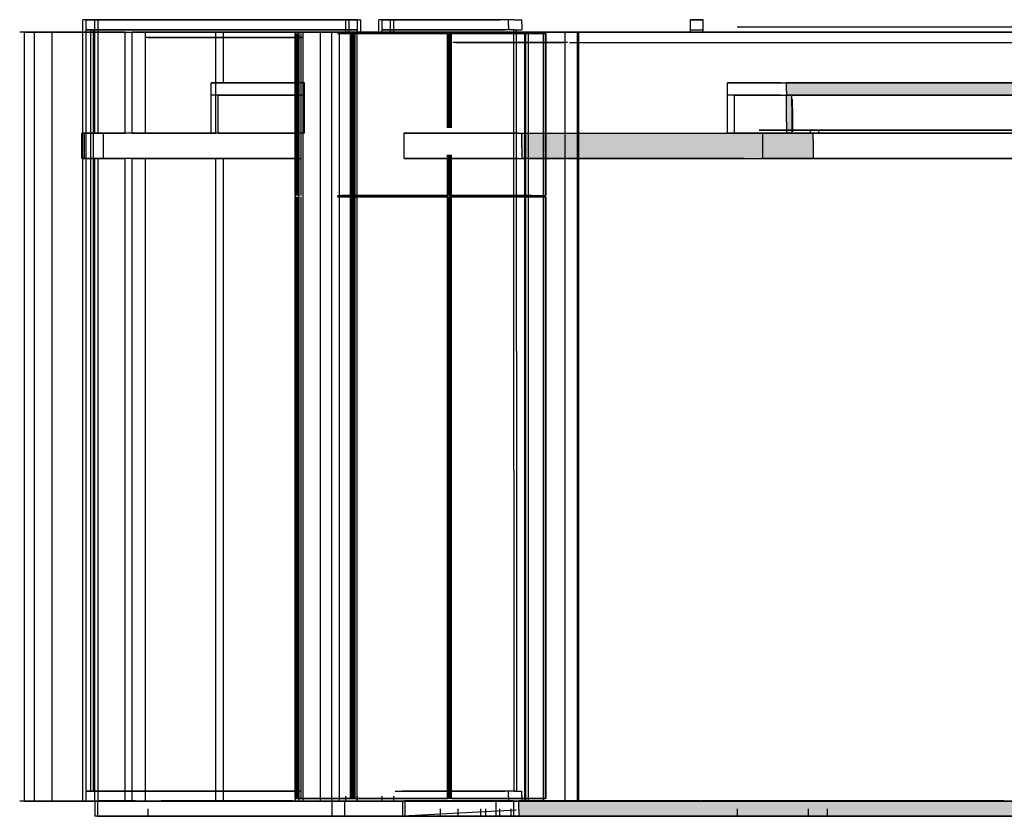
# Model space of a CAD drawing. Header units: millimetres. Extents: x -8297 to 34045, y -61360 to 6071.
# Tile 20 of 68: x -9 to 3898, y -30060 to -26900. Entities that reach past the tile are written whole.
import ezdxf

# ---------------------------------------------------------------- set-up
doc = ezdxf.new("R2010")
doc.units = ezdxf.units.MM
for name, color, linetype in [('S-TAGLIO-CS', 9, 'Continuous'), ('S-TAGLIO-PAV', 33, 'Continuous'), ('S-TAGLIO-SOFF', 8, 'Continuous'), ('S-TAGLIO-VETRO', 5, 'Continuous'), ('S-VISTA', 8, 'Continuous')]:
    doc.layers.add(name, color=color, linetype=linetype)

msp = doc.modelspace()

# ---------------------------------------------------------------- hatches: boundary and pattern name
at = {"layer": 'S-TAGLIO-CS'}
for points in [[(7716, -27200), (4136, -27200), (3054, -27200), (3048, -27200), (3034, -27200), (3034, -27186), (3034, -27150), (6512, -27150), (7736, -27150), (7736, -27164), (7736, -27200), (7722, -27200), (7716, -27200)], [(3048, -27200), (3054, -27200), (3054, -27244), (3054, -27350), (3048, -27350), (3034, -27350), (3034, -27306), (3034, -27200), (3048, -27200)], [(2866, -27450), (1984, -27450), (1984, -27408), (1984, -27350), (2866, -27350), (2978, -27350), (3004, -27350), (3034, -27350), (3048, -27350), (3054, -27350), (3128, -27350), (3140, -27350), (3140, -27376), (3140, -27450), (3004, -27450), (2978, -27450), (2866, -27450)]]:
    msp.add_hatch(color=9, dxfattribs=at).paths.add_polyline_path(points)
at = {"layer": 'S-TAGLIO-PAV'}
for points in [[(2692, -30000), (1972, -30000), (1972, -29998), (2096, -29998), (2692, -29998), (2692, -30000)], [(8764, -30060), (8188, -30060), (8022, -30060), (7960, -30060), (7630, -30060), (5026, -30060), (4944, -30060), (4840, -30060), (1972, -30060), (1972, -30034), (1972, -30000), (2692, -30000), (2694, -30000), (2696, -30000), (3896, -30000), (3898, -30000), (3900, -30000), (4922, -30000), (5024, -30000), (5100, -30000), (5102, -30000), (5474, -30000), (5544, -30000), (6302, -30000), (6304, -30000), (7504, -30000), (7508, -30000), (8708, -30000), (8710, -30000), (8712, -30000), (8764, -30000), (8764, -30038), (8764, -30060)], [(3896, -30000), (2696, -30000), (2696, -29998), (3236, -29998), (3896, -29998), (3896, -30000)]]:
    msp.add_hatch(color=33, dxfattribs=at).paths.add_polyline_path(points)

# ---------------------------------------------------------------- linework, layer by layer
at = {"layer": 'S-TAGLIO-CS'}
for p, q in [((6511.1, -27150), (3033.7, -27150)), ((3033.7, -27185.2), (3033.7, -27150)), ((3033.7, -27185.2), (3033.7, -27200)), ((4136.5, -27200), (3033.7, -27200)), ((3033.7, -27200), (3048.8, -27200)), ((3033.7, -27305.7), (3033.7, -27200)), ((3048.8, -27200), (3054.9, -27200)), ((3054.9, -27243.5), (3054.9, -27200)), ((3057.2, -27252.6), (3057.2, -27215)), ((3054.9, -27243.5), (3054.9, -27350)), ((3057.2, -27252.6), (3057.2, -27345)), ((3033.7, -27305.7), (3033.7, -27350)), ((3128.9, -27338), (3152.3, -27338)), ((3128.9, -27346.8), (3128.9, -27338)), ((3128.9, -27346.8), (3128.9, -27350)), ((3152.3, -27338), (3160.7, -27338)), ((3160.7, -27341.1), (3160.7, -27338)), ((3160.7, -27341.1), (3160.7, -27350)), ((1983.2, -27350), (2866.1, -27350)), ((1983.2, -27408), (1983.2, -27350)), ((2866.1, -27350), (2978.9, -27350)), ((2978.9, -27350), (3003.1, -27350)), ((3003.1, -27350), (3139.5, -27350)), ((3048.8, -27350), (3033.7, -27350)), ((3048.8, -27350), (3054.9, -27350)), ((3152.3, -27350), (3128.9, -27350)), ((3139.5, -27376.7), (3139.5, -27350)), ((3139.5, -27376.7), (3139.5, -27450)), ((3152.3, -27350), (3160.7, -27350)), ((1983.2, -27408), (1983.2, -27450)), ((2866.1, -27450), (1983.2, -27450)), ((2866.1, -27450), (2978.9, -27450)), ((2978.9, -27450), (3003.1, -27450)), ((3003.1, -27450), (3139.5, -27450))]:
    msp.add_line(p, q, dxfattribs=at)
at = {"layer": 'S-TAGLIO-PAV'}
for p, q in [((2096.9, -29998), (1972, -29998)), ((1972, -29998.2), (1972, -30000)), ((1972.2, -30034.9), (1972.2, -30000)), ((1972.2, -30000), (4921.6, -30000)), ((2096.9, -29998), (2693, -29998)), ((2693, -29999.8), (2693, -29998)), ((2693, -30000), (2693.5, -30000)), ((2693.5, -30000), (2696, -30000)), ((3235.6, -29998), (2696, -29998)), ((2696, -29998.9), (2696, -29998)), ((2696, -29998.9), (2696, -30000)), ((3235.6, -29998), (3896, -29998)), ((3896, -29999.1), (3896, -29998)), ((3896, -29999.1), (3896, -30000)), ((3896, -30000), (3898, -30000)), ((1972.2, -30034.9), (1972.2, -30060)), ((4839.8, -30060), (1972.2, -30060))]:
    msp.add_line(p, q, dxfattribs=at)
at = {"layer": 'S-TAGLIO-SOFF'}
msp.add_line((2172.2, -26990), (4917.6, -26990), dxfattribs=at)
at = {"layer": 'S-TAGLIO-VETRO'}
for p, q in [((1952.9, -26900), (1930.8, -26900)), ((1930.8, -26923.2), (1930.8, -26900)), ((1952.9, -26900), (1983.2, -26900)), ((1983.2, -26917), (1983.2, -26900)), ((1983.2, -26917), (1983.2, -26940)), ((1930.8, -26923.2), (1930.8, -26940)), ((1952.9, -26940), (1930.8, -26940)), ((1956.3, -26940), (1952, -26940)), ((1952, -28687.3), (1952, -26940)), ((1952.9, -26940), (1983.2, -26940)), ((1956.3, -26940), (1962.1, -26940)), ((1962.1, -28215.3), (1962.1, -26940)), ((1962.1, -28215.3), (1962.1, -29960)), ((1952, -28687.3), (1952, -29960)), ((1952.9, -29960), (1930.8, -29960)), ((1930.8, -29983.2), (1930.8, -29960)), ((1956.3, -29960), (1952, -29960)), ((1952.9, -29960), (1983.2, -29960)), ((1956.3, -29960), (1962.1, -29960)), ((1983.2, -29977), (1983.2, -29960)), ((1930.8, -29983.2), (1930.8, -30000)), ((1952.9, -30000), (1930.8, -30000)), ((1952.9, -30000), (1983.2, -30000)), ((1983.2, -29977), (1983.2, -30000))]:
    msp.add_line(p, q, dxfattribs=at)
at = {"layer": 'S-VISTA'}
for p, q in [((290, -26900), (242, -26900)), ((242, -30000), (242, -26900)), ((255, -26900), (303, -26900)), ((255, -30000), (255, -26900)), ((255, -26900), (1285, -26900)), ((303, -26900), (255, -26900)), ((255, -26940), (255, -26900)), ((290, -27350), (290, -26900)), ((303, -27350), (303, -26900)), ((1332, -26900), (303, -26900)), ((303, -26940), (303, -26900)), ((1332, -26900), (1285, -26900)), ((1285, -26950), (1285, -26900)), ((1285, -26900), (1332, -26900)), ((1285, -26940), (1285, -26900)), ((1298, -26900), (1345, -26900)), ((1298, -26950), (1298, -26900)), ((1332, -26950), (1332, -26900)), ((1332, -26940), (1332, -26900)), ((1345, -26950), (1345, -26900)), ((1463, -26900), (1416, -26900)), ((1416, -26950), (1416, -26900)), ((1429, -26900), (1476, -26900)), ((1429, -26950), (1429, -26900)), ((1429, -26900), (1897, -26900)), ((1476, -26900), (1429, -26900)), ((1429, -26940), (1429, -26900)), ((1463, -26950), (1463, -26900)), ((1476, -26950), (1476, -26900)), ((1944, -26900), (1476, -26900)), ((1476, -26940), (1476, -26900)), ((2653, -26900), (2703, -26900)), ((2703, -26900), (2653, -26900)), ((2653, -26950), (2653, -26900)), ((2653, -26950), (2653, -26900)), ((2653, -26900), (2703, -26900)), ((2653, -26940), (2653, -26900)), ((2703, -26950), (2703, -26900)), ((2703, -26950), (2703, -26900)), ((2703, -26940), (2703, -26900)), ((50, -26950), (-8.8, -26950)), ((10, -26950), (2490, -26950)), ((10, -30000), (10, -26950)), ((120, -26950), (50, -26950)), ((50, -30000), (50, -26950)), ((410, -26950), (120, -26950)), ((120, -30000), (120, -26950)), ((255, -26940), (1285, -26940)), ((303, -26940), (255, -26940)), ((274, -26940), (1304, -26940)), ((274, -29960), (274, -26940)), ((1313, -26940), (284, -26940)), ((284, -29960), (284, -26940)), ((1332, -26940), (303, -26940)), ((410, -27350), (410, -26950)), ((490, -26950), (438, -26950)), ((438, -27350), (438, -26950)), ((770, -26950), (490, -26950)), ((490, -27350), (490, -26950)), ((800, -26950), (770, -26950)), ((770, -27350), (770, -26950)), ((2010, -26950), (800, -26950)), ((800, -27150), (800, -26950)), ((1084, -27597), (1084, -26955)), ((1185, -26950), (1085, -26950)), ((1085, -30000), (1085, -26950)), ((1087, -27597), (1087, -26955)), ((1089, -27597), (1089, -26955)), ((1093, -27597), (1093, -26955)), ((1095, -27597), (1095, -26955)), ((1100, -26950), (1141, -26950)), ((1100, -30000), (1100, -26950)), ((1108, -27597), (1108, -26955)), ((1835, -26950), (1116, -26950)), ((1116, -26950), (1330, -26950)), ((1116, -30000), (1116, -26950)), ((1141, -26950), (1260, -26950)), ((1230, -26950), (1185, -26950)), ((1185, -30000), (1185, -26950)), ((1260, -26950), (1230, -26950)), ((1230, -30000), (1230, -26950)), ((1252.5, -26955), (1304, -26955)), ((1260, -30000), (1260, -26950)), ((1322, -26955), (1269, -26955)), ((1285, -26940), (1332, -26940)), ((1304, -27597), (1304, -26955)), ((1689, -26955), (1308, -26955)), ((1308, -27597), (1308, -26955)), ((1309, -27597), (1309, -26955)), ((1312, -27597), (1312, -26955)), ((1317, -26955), (1691, -26955)), ((1317, -27597), (1317, -26955)), ((1322, -27597), (1322, -26955)), ((1330, -26950), (2049, -26950)), ((1330, -30000), (1330, -26950)), ((1429, -26940), (1897, -26940)), ((1476, -26940), (1429, -26940)), ((1448, -26940), (1916, -26940)), ((1925, -26940), (1457, -26940)), ((1944, -26940), (1476, -26940)), ((1689, -27329.5), (1689, -26955)), ((1691, -27329.5), (1691, -26955)), ((1694, -27329.5), (1694, -26955)), ((2021.6, -26955), (1695, -26955)), ((1695, -27329.5), (1695, -26955)), ((1699, -27329.5), (1699, -26955)), ((1704, -26955), (2078, -26955)), ((1704, -27329.5), (1704, -26955)), ((1760, -26950), (1850, -26950)), ((1844, -26950), (1770, -26950)), ((2049, -26950), (1835, -26950)), ((2085, -26950), (1844, -26950)), ((1850, -26950), (1925, -26950)), ((1925, -26950), (2025, -26950)), ((1995, -30000), (1995, -26950)), ((2000, -26950), (2085, -26950)), ((2000, -30000), (2000, -26950)), ((2075, -26950), (2010, -26950)), ((2070, -26950), (2010, -26950)), ((2010, -30000), (2010, -26950)), ((2025, -26950), (2125, -26950)), ((2155, -26950), (2070, -26950)), ((2070, -30000), (2070, -26950)), ((2078, -27597), (2078, -26955)), ((3110, -26950), (2080, -26950)), ((2080, -27597), (2080, -26955)), ((2115, -26950), (2155, -26950)), ((2205, -26950), (2115, -26950)), ((2115, -26950), (8795, -26950)), ((2210, -26950), (2115, -26950)), ((2135, -26950), (2205, -26950)), ((2155, -30000), (2155, -26950)), ((2205, -30000), (2205, -26950)), ((8795, -26950), (2210, -26950)), ((2210, -30000), (2210, -26950)), ((2510, -26950), (2560, -26950)), ((2560, -26950), (2800, -26950)), ((2653, -26940), (2703, -26940)), ((2800, -26950), (2850, -26950)), ((8920, -26930), (2838, -26930)), ((2850, -26950), (3150, -26950)), ((3175, -26950), (3110, -26950)), ((3160, -26950), (3360, -26950)), ((3470, -26950), (3175, -26950)), ((3360, -26950), (3435, -26950)), ((3435, -26950), (3475, -26950)), ((3475, -26950), (3435, -26950)), ((3435, -26950), (3475, -26950)), ((5555, -26950), (3475, -26950)), ((3475, -26950), (5555, -26950)), ((1116.7, -26970), (490, -26970)), ((500, -26970), (700, -26970)), ((700, -26970), (1106.2, -26970)), ((2164.3, -26990), (1710, -26990)), ((1720, -26990), (2080, -26990)), ((2080, -26990), (2150, -26990)), ((2190.5, -26990), (6234.5, -26990)), ((751, -27150), (1101.2, -27150)), ((1121, -27150), (751, -27150)), ((751, -27200), (751, -27150)), ((1121, -27200), (1121, -27150)), ((2800, -27150), (7736, -27150)), ((3010.9, -27150), (2800, -27150)), ((2800, -27200), (2800, -27150)), ((1121, -27200), (751, -27200)), ((1121, -27200), (751, -27200)), ((751, -27350), (751, -27200)), ((779, -27200), (1088.4, -27200)), ((779, -27350), (779, -27200)), ((1121, -27350), (1121, -27200)), ((3010.9, -27200), (2800, -27200)), ((3010.9, -27200), (2800, -27200)), ((2800, -27350), (2800, -27200)), ((2828, -27200), (3036.5, -27200)), ((2828, -27350), (2828, -27200)), ((7716, -27200), (3029.6, -27200)), ((3051.8, -27200), (7736, -27200)), ((3051.8, -27200), (7736, -27200)), ((2926, -27338), (2976.2, -27338)), ((3126, -27338), (2926, -27338)), ((2968, -27338), (3125.9, -27338)), ((7616, -27338), (3069, -27338)), ((3076.6, -27338), (7646, -27338)), ((324, -27350), (238, -27350)), ((238, -27450), (238, -27350)), ((242, -27350), (324, -27350)), ((290, -27350), (242, -27350)), ((242, -27450), (242, -27350)), ((248, -27350), (410, -27350)), ((248, -27450), (248, -27350)), ((1073.9, -27350), (290, -27350)), ((324, -27450), (324, -27350)), ((438, -27350), (490, -27350)), ((490, -27350), (770, -27350)), ((1121, -27350), (751, -27350)), ((779, -27350), (1088.4, -27350)), ((1517, -27350), (1997, -27350)), ((1970.7, -27350), (1517, -27350)), ((1517, -27450), (1517, -27350)), ((1997, -27450), (1997, -27350)), ((2010, -27350), (2070, -27350)), ((2010, -27450), (2010, -27350)), ((2070, -27350), (2155, -27350)), ((2070, -27450), (2070, -27350)), ((2155, -27450), (2155, -27350)), ((2161.5, -27350), (2208, -27350)), ((2208, -27350), (2909.9, -27350)), ((2208, -27450), (2208, -27350)), ((3010.9, -27350), (2800, -27350)), ((2800, -27350), (2900.7, -27350)), ((2928.8, -27350), (2828, -27350)), ((2828, -27350), (3036.5, -27350)), ((3126, -27350), (2926, -27350)), ((2926, -27350), (2976.2, -27350)), ((2940, -27350), (3099.9, -27350)), ((2990.6, -27350), (2940, -27350)), ((2940, -27450), (2940, -27350)), ((2968, -27350), (3125.9, -27350)), ((3051.8, -27350), (7736, -27350)), ((7616, -27350), (3069, -27350)), ((3076.6, -27350), (7646, -27350)), ((7716, -27350), (3080, -27350)), ((5776, -27350), (3091.9, -27350)), ((324, -27450), (238, -27450)), ((290, -27450), (242, -27450)), ((242, -27450), (324, -27450)), ((248, -27450), (410, -27450)), ((290, -30000), (290, -27450)), ((1073.9, -27450), (290, -27450)), ((303, -30000), (303, -27450)), ((410, -30000), (410, -27450)), ((438, -30000), (438, -27450)), ((438, -27450), (490, -27450)), ((490, -30000), (490, -27450)), ((490, -27450), (770, -27450)), ((770, -30000), (770, -27450)), ((770, -27450), (800, -27450)), ((800, -30000), (800, -27450)), ((800, -27450), (1102.5, -27450)), ((1091.8, -27450), (891, -27450)), ((891, -27450), (1107.7, -27450)), ((1970.7, -27450), (1517, -27450)), ((1517, -27450), (1997, -27450)), ((1689, -27597), (1689, -27436.5)), ((1691, -27597), (1691, -27436.5)), ((1694, -27597), (1694, -27436.5)), ((1695, -27597), (1695, -27436.5)), ((1699, -27597), (1699, -27436.5)), ((1704, -27597), (1704, -27436.5)), ((2010, -27450), (2070, -27450)), ((2070, -27450), (2155, -27450)), ((2161.5, -27450), (2208, -27450)), ((2208, -27450), (6219, -27450)), ((5776, -27450), (2940, -27450)), ((2940, -27450), (3099.9, -27450)), ((1084, -29990), (1084, -27603)), ((1087, -29990), (1087, -27603)), ((1089, -29990), (1089, -27603)), ((1093, -29990), (1093, -27603)), ((1095, -29990), (1095, -27603)), ((1108, -29990), (1108, -27603)), ((1252.5, -27597), (1304, -27597)), ((1252.5, -27603), (1304, -27603)), ((1322, -27597), (1269, -27597)), ((1322, -27603), (1269, -27603)), ((1304, -29990), (1304, -27603)), ((1689, -27597), (1308, -27597)), ((1689, -27603), (1308, -27603)), ((1308, -29990), (1308, -27603)), ((1309, -29990), (1309, -27603)), ((1312, -29990), (1312, -27603)), ((1317, -27597), (1691, -27597)), ((1317, -27603), (1691, -27603)), ((1317, -29990), (1317, -27603)), ((1322, -29990), (1322, -27603)), ((1689, -29990), (1689, -27603)), ((1691, -29990), (1691, -27603)), ((1694, -29990), (1694, -27603)), ((2021.6, -27597), (1695, -27597)), ((2021.6, -27603), (1695, -27603)), ((1695, -29990), (1695, -27603)), ((1699, -29990), (1699, -27603)), ((1704, -27597), (2078, -27597)), ((1704, -27603), (2078, -27603)), ((1704, -29990), (1704, -27603)), ((2078, -29990), (2078, -27603)), ((2080, -29990), (2080, -27603)), ((255, -29960), (1079, -29960)), ((303, -29960), (255, -29960)), ((255, -30000), (255, -29960)), ((274, -29960), (1098, -29960)), ((1107.2, -29960), (284, -29960)), ((1074.8, -29960), (303, -29960)), ((303, -30000), (303, -29960)), ((1481, -29960), (1897, -29960)), ((1500, -29960), (1916, -29960)), ((1925, -29960), (1509, -29960)), ((1944, -29960), (1528, -29960)), ((50, -30000), (-8.8, -30000)), ((10, -30000), (263.1, -30000)), ((120, -30000), (50, -30000)), ((410, -30000), (120, -30000)), ((290, -30000), (242, -30000)), ((255, -30000), (303, -30000)), ((255, -30000), (1285, -30000)), ((303, -30000), (255, -30000)), ((290, -29998), (646, -29998)), ((1230, -30000), (290, -30000)), ((290, -30000), (290, -30060)), ((290, -30000), (646, -30000)), ((450, -29998), (300, -29998)), ((300, -30000), (450, -30000)), ((300, -30000), (300, -30060)), ((450, -30000), (300, -30000)), ((1332, -30000), (303, -30000)), ((490, -30000), (438, -30000)), ((770, -30000), (490, -30000)), ((550.8, -30000), (1109.2, -30000)), ((1073.2, -29998), (552.1, -29998)), ((1073.2, -30000), (552.1, -30000)), ((646, -29998), (1120.8, -29998)), ((646, -30000), (1120.8, -30000)), ((647, -29998), (1061, -29998)), ((647, -29998), (1121.2, -29998)), ((647, -30000), (1061, -30000)), ((647, -30000), (1121.2, -30000)), ((800, -30000), (770, -30000)), ((1102.5, -30000), (800, -30000)), ((1061, -29998), (1114.6, -29998)), ((1061, -30000), (1114.6, -30000)), ((1062, -29998), (1115.5, -29998)), ((1062, -29998), (1230, -29998)), ((1062, -30000), (1230, -30000)), ((1062, -30000), (1115.5, -30000)), ((1185, -30000), (1085, -30000)), ((1460, -29990), (1087, -29990)), ((1089, -29990), (1470, -29990)), ((1093, -29990), (1196, -29990)), ((1100, -30000), (1141, -30000)), ((1214, -29990), (1108, -29990)), ((1475.5, -30000), (1116, -30000)), ((1116, -30000), (1330, -30000)), ((1141, -30000), (1260, -30000)), ((1230, -30000), (1185, -30000)), ((1201, -29990), (1304, -29990)), ((1322, -29990), (1216, -29990)), ((1230, -29998), (1280, -29998)), ((1260, -30000), (1230, -30000)), ((1280, -30000), (1230, -30000)), ((1230, -30000), (1230, -30060)), ((1230, -30000), (1280, -30000)), ((1280, -29998), (1490, -29998)), ((1497.1, -30000), (1280, -30000)), ((1280, -30000), (1280, -30060)), ((1280, -30000), (1490, -30000)), ((1285, -30000), (1285, -29980)), ((1332, -30000), (1285, -30000)), ((1285, -30000), (1332, -30000)), ((1298, -30000), (1345, -30000)), ((1689, -29990), (1308, -29990)), ((1317, -29990), (1691, -29990)), ((1330, -30000), (2049, -30000)), ((1332, -30000), (1332, -29980)), ((1463, -30000), (1416, -30000)), ((1429, -30000), (1429, -29980)), ((1429, -30000), (1476, -30000)), ((1429, -30000), (1897, -30000)), ((1476, -30000), (1429, -30000)), ((1476, -30000), (1476, -29980)), ((1944, -30000), (1476, -30000)), ((1493, -29998), (1518, -29998)), ((1493, -29998), (1514, -29998)), ((1493, -29998), (1514, -29998)), ((1493, -30000), (1514, -30000)), ((1493, -30000), (1518, -30000)), ((1493, -30000), (1514, -30000)), ((1510, -29998), (1611, -29998)), ((1962.5, -30000), (1510, -30000)), ((1510, -30000), (1510, -30060)), ((1510, -30000), (1611, -30000)), ((1880, -29998), (1520, -29998)), ((1520, -30000), (1880, -30000)), ((1520, -30000), (1520, -30060)), ((1880, -30000), (1520, -30000)), ((1611, -29998), (2693, -29998)), ((1611, -30000), (2693, -30000)), ((1612, -29998), (1968.1, -29998)), ((1612, -29998), (2693, -29998)), ((1612, -30000), (1968.1, -30000)), ((1612, -30000), (2693, -30000)), ((2076, -29990), (1695, -29990)), ((1704, -29990), (2078, -29990)), ((1950, -29998), (1880, -29998)), ((1880, -30000), (1950, -30000)), ((1880, -30000), (1880, -30060)), ((1950, -30000), (1880, -30000)), ((1950, -30000), (1950, -30060)), ((2693, -29998), (1990.2, -29998)), ((2693, -30000), (1990.2, -30000)), ((1990.5, -30000), (6285, -30000)), ((2049, -30000), (1995.5, -30000)), ((2000, -30000), (2085, -30000)), ((2003, -29990), (2056, -29990)), ((2070, -30000), (2010, -30000)), ((2072, -29990), (2020.5, -29990)), ((2085, -30000), (2024.8, -30000)), ((2155, -30000), (2070, -30000)), ((2205, -30000), (2115, -30000)), ((2115, -30000), (2155, -30000)), ((5460, -30000), (2210, -30000)), ((2696, -29998), (3896, -29998)), ((3896, -29998), (2696, -29998)), ((2696, -29998), (3896, -29998)), ((3896, -30000), (2696, -30000)), ((2696, -30000), (3896, -30000)), ((2696, -30000), (3896, -30000)), ((500, -30030), (500, -30060)), ((1962.5, -30035.5), (1510, -30060)), ((1660, -30030), (1660, -30060)), ((1730, -30030), (1730, -30060)), ((1820, -30030), (1820, -30060)), ((1840, -30030), (1840, -30060)), ((1895, -30030), (1895, -30060)), ((1895, -30030), (1895, -30060)), ((1940, -30030), (1940, -30060)), ((2838, -30030), (2838, -30060)), ((3120, -30030), (3120, -30060)), ((3195, -30030), (3195, -30060)), ((3195, -30030), (3195, -30060)), ((1230, -30060), (290, -30060)), ((300, -30060), (500, -30060)), ((500, -30060), (1820, -30060)), ((1280, -30060), (1230, -30060)), ((1660, -30060), (1280, -30060)), ((1964.3, -30060), (1510, -30060)), ((1520, -30060), (1880, -30060)), ((1730, -30060), (1660, -30060)), ((1840, -30060), (1730, -30060)), ((1820, -30060), (1895, -30060)), ((8770, -30060), (1840, -30060)), ((1880, -30060), (1950, -30060)), ((1895, -30060), (3120, -30060)), ((1940, -30060), (6285, -30060)), ((8920, -30060), (2838, -30060)), ((3120, -30060), (3195, -30060)), ((3195, -30060), (6300, -30060))]:
    msp.add_line(p, q, dxfattribs=at)

doc.saveas('drawing.dxf')
